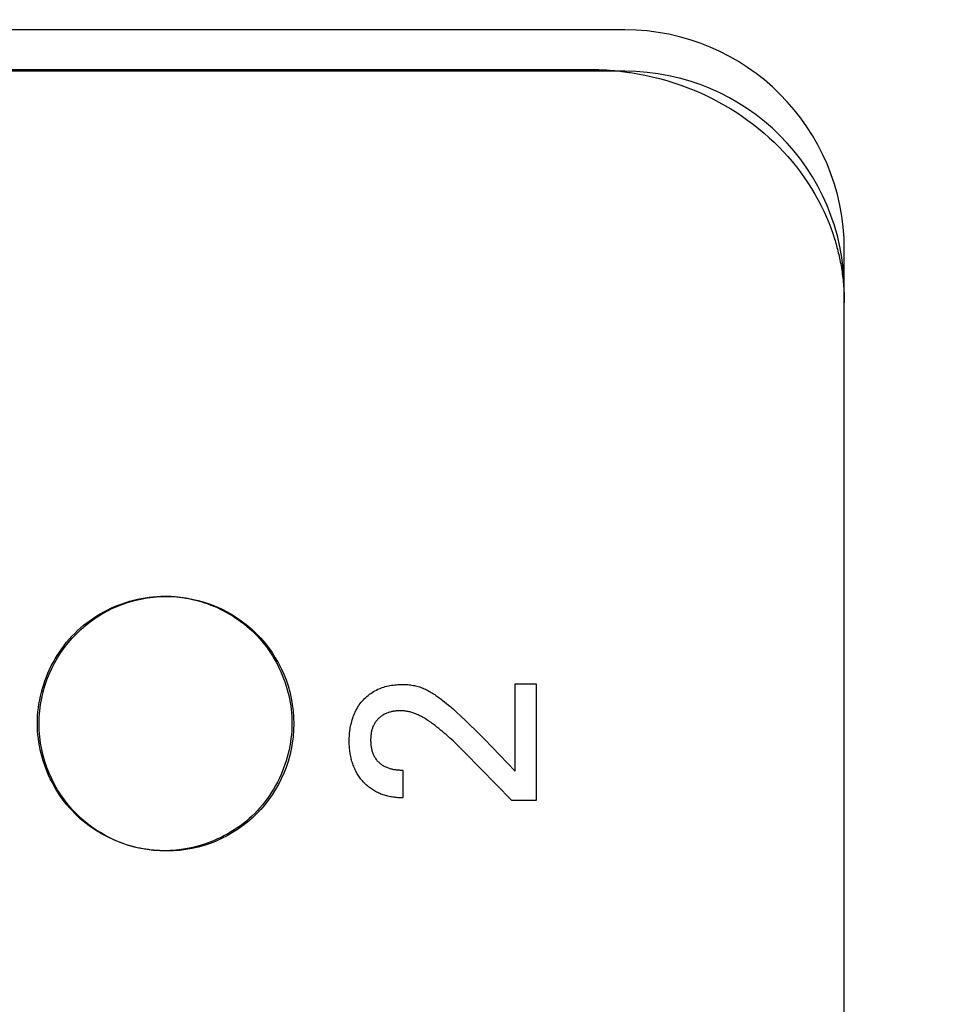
# Model space of a CAD drawing. Header units: inches. Extents: x 0.2 to 16.8, y 0.2 to 10.8.
# Tile 25 of 37: x 9.464 to 9.756, y 8.039 to 8.349. Entities that reach past the tile are written whole.
import ezdxf

# ---------------------------------------------------------------- set-up
doc = ezdxf.new("R2010")
doc.units = ezdxf.units.IN
doc.header["$LTSCALE"] = 0.935
doc.header["$MEASUREMENT"] = 0
doc.layers.get('0').update_dxf_attribs({"linetype": 'CONTINUOUS'})
doc.layers.add('02___PRT_ALL_AXES', color=7, linetype='CONTINUOUS')
doc.layers.add('DIMENSIONS', color=7, linetype='CONTINUOUS')
doc.styles.get("Standard").update_dxf_attribs({"font": 'txt', "width": 0.8})
doc.dimstyles.new('DIMSTYLE_1', dxfattribs={"dimtxt": 0.125, "dimasz": 0.18, "dimexe": 0.125, "dimexo": 0.0625, "dimgap": 0.0625, "dimtad": 0, "dimtih": 1, "dimtoh": 1, "dimzin": 4, "dimdsep": 46, "dimtxsty": 'STANDARD', "dimblk": '_FILLED', "dimblk1": '_FILLED', "dimblk2": '_FILLED', "dimcen": 0.09, "dimadec": 0, "dimazin": 0, "dimtp": 0.001, "dimtm": 0.001, "dimtfac": 1, "dimtofl": 0, "dimtmove": 0, "dimatfit": 3, "dimldrblk": '_FILLED', "dimfxl": 1, "dimtolj": 1, "dimtzin": 4, "dimarcsym": 0})

# ---------------------------------------------------------------- blocks, each defined once
blk = doc.blocks.new('_FILLED')
at = {"color": 0, "linetype": 'BYBLOCK'}
blk.add_solid([(0, 0), (-1, 0.1736), (-1, -0.1736)], dxfattribs=at)
blk = doc.blocks.new('*D4')
at = {"layer": 'DIMENSIONS', "color": 2, "linetype": 'CONTINUOUS'}
for p, q in [((8.19748, 8.69085), (8.19748, 9.59535)), ((14.91376, 8.22637), (14.91376, 9.59535)), ((8.19748, 9.47035), (10.83062, 9.47035)), ((14.91376, 9.47035), (12.28062, 9.47035))]:
    blk.add_line(p, q, dxfattribs=at)
at = {"layer": 'DIMENSIONS', "color": 2, "linetype": 'CONTINUOUS', "xscale": 0.18, "yscale": 0.18, "zscale": 0.18, "rotation": 180}
blk.add_blockref('_FILLED', (8.19748, 9.47035), dxfattribs=at)
at = {"layer": 'DIMENSIONS', "color": 2, "linetype": 'CONTINUOUS', "xscale": 0.18, "yscale": 0.18, "zscale": 0.18}
blk.add_blockref('_FILLED', (14.91376, 9.47035), dxfattribs=at)
at = {"layer": 'DIMENSIONS', "color": 2, "linetype": 'CONTINUOUS', "insert": (11.55562, 9.53285), "char_height": 0.125, "width": 1.325, "attachment_point": 2, "line_spacing_factor": 0.9}
blk.add_mtext('18.00{\\Ftxt.shx;\\W1.000000;\\H0.125000; }[457.3]', dxfattribs=at)

msp = doc.modelspace()

# ---------------------------------------------------------------- linework, layer by layer
at = {"color": 7, "linetype": 'CONTINUOUS'}
for p, q in [((9.6537, 8.34535), (8.9667, 8.34535)), ((9.6537, 8.33235), (8.9917, 8.33235)), ((9.7227, 7.80935), (9.7227, 8.27635))]:
    msp.add_line(p, q, dxfattribs=at)
at = {"color": 40, "linetype": 'CONTINUOUS'}
for p, q in [((9.00318, 8.33293), (9.64221, 8.33293)), ((9.65225, 8.33236), (9.65283, 8.33229)), ((9.65283, 8.33229), (9.65358, 8.3322)), ((9.65358, 8.3322), (9.65434, 8.33209)), ((9.61926, 8.11246), (9.61926, 8.13988)), ((9.61926, 8.13988), (9.62583, 8.13988)), ((9.62583, 8.13988), (9.62583, 8.10324)), ((9.59636, 8.13478), (9.59703, 8.13426)), ((9.59703, 8.13426), (9.59834, 8.13322)), ((9.60968, 8.12256), (9.61926, 8.11246)), ((9.61825, 8.10324), (9.60343, 8.11829)), ((9.58394, 8.1128), (9.58394, 8.10406)), ((9.62583, 8.10324), (9.61825, 8.10324)), ((9.50104, 8.08832), (9.50063, 8.08841)), ((9.50821, 8.08746), (9.50792, 8.08747)), ((9.5085, 8.08745), (9.50821, 8.08746)), ((9.50879, 8.08745), (9.5085, 8.08745)), ((9.50915, 8.08745), (9.50879, 8.08745)), ((9.5097, 8.08745), (9.50915, 8.08745)), ((9.5116, 8.08753), (9.51104, 8.0875))]:
    msp.add_line(p, q, dxfattribs=at)
for points in [[(9.64221, 8.33293), (9.64304, 8.33293), (9.64388, 8.33292), (9.64472, 8.3329), (9.64556, 8.33287), (9.64639, 8.33283), (9.64723, 8.33279), (9.64807, 8.33274), (9.64891, 8.33268), (9.64975, 8.33261), (9.65058, 8.33253), (9.65142, 8.33245), (9.65225, 8.33236)], [(9.65434, 8.33209), (9.65509, 8.33199), (9.65547, 8.33193)], [(9.65547, 8.33193), (9.65778, 8.33155), (9.66007, 8.33111), (9.66236, 8.3306), (9.66463, 8.33004), (9.66688, 8.32941), (9.66912, 8.32873), (9.67133, 8.32798), (9.67353, 8.32717), (9.67553, 8.32637), (9.67751, 8.32552), (9.67947, 8.32461), (9.68141, 8.32366), (9.68332, 8.32266), (9.6852, 8.3216), (9.68706, 8.3205), (9.68888, 8.31935), (9.69067, 8.31815), (9.69243, 8.3169), (9.69415, 8.31561), (9.69584, 8.31427), (9.6975, 8.31289), (9.69911, 8.31146), (9.70063, 8.31003), (9.70211, 8.30857), (9.70356, 8.30707), (9.70496, 8.30552), (9.70632, 8.30394), (9.70763, 8.30232), (9.7089, 8.30067), (9.71012, 8.29898), (9.71129, 8.29726), (9.71241, 8.2955), (9.71348, 8.29371), (9.7145, 8.29189), (9.71546, 8.29004), (9.71636, 8.28816), (9.7171, 8.2865), (9.7178, 8.28482), (9.71845, 8.28312), (9.71905, 8.28141), (9.71962, 8.27968)], [(9.71962, 8.27968), (9.71978, 8.27914), (9.71994, 8.2786), (9.7201, 8.27805), (9.72025, 8.2775), (9.7204, 8.27695), (9.72054, 8.2764), (9.72068, 8.27585), (9.72082, 8.2753), (9.72095, 8.27475), (9.72107, 8.2742), (9.72119, 8.27364), (9.72131, 8.27309)], [(9.72131, 8.27309), (9.72144, 8.27245), (9.72156, 8.27181), (9.72167, 8.27118), (9.72178, 8.27054), (9.72189, 8.2699), (9.72198, 8.26926), (9.72207, 8.26862), (9.72216, 8.26798), (9.72224, 8.26734), (9.72231, 8.26669), (9.72237, 8.26605), (9.72243, 8.26541), (9.72249, 8.26477), (9.72253, 8.26412)], [(9.72253, 8.26412), (9.72256, 8.2638), (9.72258, 8.26348), (9.72259, 8.26316), (9.72261, 8.26284), (9.72263, 8.26251), (9.72264, 8.26219), (9.72265, 8.26187)], [(9.72265, 8.26187), (9.72266, 8.26155), (9.72267, 8.26123), (9.72268, 8.26091), (9.72268, 8.26058), (9.72269, 8.26026), (9.72269, 8.25994), (9.72269, 8.25962)], [(9.46914, 8.12746), (9.46916, 8.12869), (9.46922, 8.12992), (9.46932, 8.13115), (9.46946, 8.13238), (9.46964, 8.13361), (9.46986, 8.13483), (9.47012, 8.13605), (9.47041, 8.13727), (9.47075, 8.13848), (9.47112, 8.13968), (9.47153, 8.14087), (9.47197, 8.14205), (9.47245, 8.14322), (9.47296, 8.14437), (9.47352, 8.14551), (9.4741, 8.14663), (9.47472, 8.14774), (9.47537, 8.14882), (9.47606, 8.14989), (9.47678, 8.15093), (9.47753, 8.15194), (9.47832, 8.15294), (9.47914, 8.1539), (9.47998, 8.15484), (9.48086, 8.15575), (9.48177, 8.15662), (9.48271, 8.15747), (9.48368, 8.15829), (9.48467, 8.15907), (9.48569, 8.15982), (9.48673, 8.16054), (9.48779, 8.16123), (9.48887, 8.16188), (9.48998, 8.1625), (9.4911, 8.16308), (9.49224, 8.16363), (9.49339, 8.16414), (9.49456, 8.16462), (9.49574, 8.16506), (9.49693, 8.16547), (9.49813, 8.16584), (9.49934, 8.16617), (9.50056, 8.16647), (9.50178, 8.16672), (9.503, 8.16694), (9.50423, 8.16712), (9.50546, 8.16726), (9.50669, 8.16736), (9.50792, 8.16742)], [(9.50792, 8.16742), (9.5081, 8.16743), (9.50827, 8.16743), (9.50845, 8.16744), (9.50862, 8.16744), (9.5088, 8.16744), (9.50897, 8.16744), (9.50915, 8.16744)], [(9.50915, 8.16744), (9.50932, 8.16744), (9.5095, 8.16744), (9.50967, 8.16744), (9.50985, 8.16744), (9.51002, 8.16743), (9.5102, 8.16743), (9.51037, 8.16742)], [(9.51037, 8.16742), (9.51055, 8.16742), (9.51072, 8.16741), (9.5109, 8.1674), (9.51108, 8.16739), (9.51125, 8.16738), (9.51143, 8.16737), (9.5116, 8.16736)], [(9.5116, 8.16736), (9.51202, 8.16733), (9.51244, 8.1673), (9.51286, 8.16726), (9.51329, 8.16721), (9.51371, 8.16717), (9.51413, 8.16711), (9.51455, 8.16705), (9.51497, 8.16699), (9.51539, 8.16693), (9.51581, 8.16685), (9.51623, 8.16678), (9.51665, 8.1667), (9.51706, 8.16661), (9.51748, 8.16652), (9.5179, 8.16643)], [(9.5179, 8.16643), (9.51812, 8.16638), (9.51834, 8.16632), (9.51857, 8.16627), (9.51879, 8.16621), (9.51901, 8.16616), (9.51924, 8.1661), (9.51946, 8.16604), (9.51968, 8.16598)], [(9.51968, 8.16598), (9.52008, 8.16586), (9.52049, 8.16574), (9.52089, 8.16562), (9.52129, 8.16549), (9.52169, 8.16536), (9.52209, 8.16523), (9.52249, 8.16509), (9.52289, 8.16494), (9.52328, 8.16479), (9.52368, 8.16464), (9.52407, 8.16449), (9.52446, 8.16433), (9.52485, 8.16416)], [(9.52485, 8.16416), (9.52584, 8.16372), (9.52683, 8.16326), (9.5278, 8.16277), (9.52875, 8.16225), (9.5297, 8.16171), (9.53063, 8.16115), (9.53154, 8.16055), (9.53244, 8.15994), (9.53332, 8.1593), (9.53418, 8.15864), (9.53502, 8.15795), (9.53584, 8.15724), (9.53664, 8.1565), (9.53742, 8.15575), (9.53821, 8.15494), (9.53897, 8.1541), (9.53971, 8.15325), (9.54042, 8.15237), (9.5411, 8.15147), (9.54176, 8.15056), (9.54239, 8.14962), (9.543, 8.14867), (9.54358, 8.1477), (9.54413, 8.14671), (9.54466, 8.14571), (9.54516, 8.1447), (9.54563, 8.14367), (9.54607, 8.14264), (9.54648, 8.14159), (9.54687, 8.14053), (9.54723, 8.13947), (9.54755, 8.13839), (9.54785, 8.13731), (9.54811, 8.13623), (9.54835, 8.13514), (9.54856, 8.13404), (9.54873, 8.13295), (9.54888, 8.13185), (9.54899, 8.13075), (9.54907, 8.12965), (9.54912, 8.12855), (9.54913, 8.12746)], [(9.56712, 8.12188), (9.56712, 8.1224), (9.56714, 8.12291), (9.56717, 8.12343), (9.56721, 8.12395), (9.56726, 8.12447), (9.56732, 8.12499), (9.56739, 8.12551), (9.56747, 8.12603), (9.56757, 8.12655), (9.56768, 8.12706), (9.5678, 8.12758), (9.56793, 8.12809), (9.56808, 8.12859), (9.56824, 8.12909), (9.56841, 8.12959), (9.5686, 8.13008), (9.5688, 8.13056), (9.56901, 8.13103), (9.56924, 8.1315), (9.56948, 8.13196), (9.56974, 8.13241), (9.57001, 8.13285), (9.5703, 8.13328), (9.5706, 8.1337), (9.57091, 8.13411), (9.57124, 8.1345), (9.57158, 8.13489), (9.57193, 8.13525), (9.5723, 8.13561), (9.57268, 8.13595), (9.57308, 8.13628), (9.57348, 8.1366), (9.5739, 8.1369), (9.57432, 8.13718), (9.57476, 8.13745), (9.5752, 8.13771), (9.57565, 8.13794), (9.57611, 8.13817), (9.57657, 8.13837), (9.57704, 8.13855), (9.57751, 8.13872), (9.57799, 8.13888), (9.57847, 8.13902), (9.57896, 8.13914), (9.57945, 8.13926), (9.57994, 8.13935), (9.58044, 8.13944), (9.58094, 8.13951), (9.58143, 8.13957), (9.58194, 8.13962), (9.58244, 8.13966), (9.58294, 8.13969), (9.58344, 8.1397), (9.58394, 8.13971)], [(9.58394, 8.13971), (9.58434, 8.1397), (9.58475, 8.13969), (9.58516, 8.13967), (9.58557, 8.13964), (9.58597, 8.1396), (9.58638, 8.13955), (9.58678, 8.13949), (9.58719, 8.13942), (9.58759, 8.13934), (9.58799, 8.13926), (9.58838, 8.13916), (9.58877, 8.13905), (9.58916, 8.13893), (9.58955, 8.1388), (9.58994, 8.13866), (9.59032, 8.13851), (9.59071, 8.13835), (9.59108, 8.13817), (9.59146, 8.13799), (9.59183, 8.1378), (9.59219, 8.1376), (9.59256, 8.1374), (9.59292, 8.13719), (9.59327, 8.13697), (9.59363, 8.13674), (9.59398, 8.13651), (9.59432, 8.13627), (9.59467, 8.13603), (9.59501, 8.13579), (9.59535, 8.13554), (9.59569, 8.13529), (9.59603, 8.13504), (9.59636, 8.13478)], [(9.59834, 8.13322), (9.5987, 8.13293), (9.59905, 8.13263), (9.5994, 8.13233), (9.59974, 8.13202), (9.60008, 8.13171)], [(9.58327, 8.13145), (9.583, 8.13144), (9.58273, 8.13144), (9.58245, 8.13142), (9.58218, 8.1314), (9.58191, 8.13138), (9.58163, 8.13135), (9.58136, 8.13131), (9.58108, 8.13127), (9.58081, 8.13122), (9.58054, 8.13116), (9.58027, 8.1311), (9.58001, 8.13103), (9.57974, 8.13095), (9.57948, 8.13087), (9.57922, 8.13077), (9.57896, 8.13068), (9.57871, 8.13057), (9.57846, 8.13046), (9.57821, 8.13033), (9.57797, 8.13021), (9.57773, 8.13007), (9.5775, 8.12992), (9.57728, 8.12977), (9.57706, 8.12961), (9.57684, 8.12944), (9.57663, 8.12926), (9.57643, 8.12908), (9.57623, 8.12889), (9.57604, 8.12869), (9.57586, 8.12848), (9.57569, 8.12827), (9.57552, 8.12806), (9.57536, 8.12784), (9.57521, 8.12761), (9.57507, 8.12738), (9.57493, 8.12714), (9.57481, 8.1269), (9.5747, 8.12666), (9.57459, 8.12642), (9.57449, 8.12617), (9.57441, 8.12592), (9.57432, 8.12566), (9.57425, 8.1254), (9.57418, 8.12515), (9.57412, 8.12488), (9.57407, 8.12462), (9.57402, 8.12436), (9.57398, 8.12409), (9.57395, 8.12382), (9.57392, 8.12356), (9.5739, 8.12329), (9.57388, 8.12302), (9.57387, 8.12276), (9.57386, 8.12249), (9.57386, 8.12222)], [(9.59351, 8.12721), (9.59318, 8.12746), (9.59284, 8.1277), (9.5925, 8.12794), (9.59216, 8.12817), (9.59182, 8.1284), (9.59148, 8.12863), (9.59113, 8.12885), (9.59077, 8.12907), (9.59041, 8.12928), (9.59015, 8.12943), (9.58988, 8.12958), (9.58962, 8.12972), (9.58935, 8.12986), (9.58907, 8.12999), (9.5888, 8.13012), (9.58852, 8.13024), (9.58824, 8.13036), (9.58796, 8.13048), (9.58768, 8.13059), (9.58739, 8.13069), (9.5871, 8.13079), (9.58681, 8.13088), (9.58652, 8.13097), (9.58623, 8.13105), (9.58594, 8.13112), (9.58565, 8.13119), (9.58535, 8.13124), (9.58506, 8.1313), (9.58476, 8.13134), (9.58446, 8.13138), (9.58417, 8.13141), (9.58387, 8.13143), (9.58357, 8.13144), (9.58327, 8.13145)], [(9.60008, 8.13171), (9.60076, 8.13108), (9.60226, 8.12967), (9.60376, 8.12827), (9.60525, 8.12685), (9.60673, 8.12543), (9.60821, 8.124), (9.60968, 8.12256)], [(9.50063, 8.08841), (9.49948, 8.08869), (9.49832, 8.089), (9.49718, 8.08935), (9.49605, 8.08973), (9.49492, 8.09014), (9.49381, 8.09059), (9.49271, 8.09106), (9.49162, 8.09157), (9.49054, 8.09211), (9.48949, 8.09269), (9.48844, 8.09329), (9.48742, 8.09392), (9.48642, 8.09459), (9.48543, 8.09528), (9.48447, 8.096), (9.48353, 8.09675), (9.48262, 8.09753), (9.48173, 8.09834), (9.48086, 8.09918), (9.48002, 8.10005), (9.4792, 8.10095), (9.47841, 8.10188), (9.47765, 8.10283), (9.47692, 8.1038), (9.47623, 8.1048), (9.47556, 8.10582), (9.47492, 8.10685), (9.47431, 8.10791), (9.47374, 8.10898), (9.4732, 8.11007), (9.47268, 8.11117), (9.47221, 8.11229), (9.47176, 8.11341), (9.47135, 8.11455), (9.47097, 8.1157), (9.47063, 8.11686), (9.47032, 8.11802), (9.47005, 8.1192), (9.46981, 8.12037), (9.4696, 8.12155), (9.46944, 8.12273), (9.46931, 8.12392), (9.46921, 8.1251), (9.46916, 8.12628), (9.46914, 8.12746)], [(9.54913, 8.12746), (9.54911, 8.12628), (9.54906, 8.1251), (9.54896, 8.12392), (9.54883, 8.12273), (9.54867, 8.12155), (9.54846, 8.12037), (9.54823, 8.1192), (9.54795, 8.11803), (9.54764, 8.11686), (9.5473, 8.1157), (9.54692, 8.11455), (9.54651, 8.11341), (9.54607, 8.11229), (9.54559, 8.11117), (9.54508, 8.11007), (9.54454, 8.10898), (9.54397, 8.10791), (9.54336, 8.10685), (9.54272, 8.10582), (9.54205, 8.1048), (9.54136, 8.1038), (9.54063, 8.10283), (9.53987, 8.10188), (9.53908, 8.10095), (9.53827, 8.10005), (9.53742, 8.09918), (9.53657, 8.09835), (9.5357, 8.09756), (9.5348, 8.09679), (9.53387, 8.09605), (9.53293, 8.09533), (9.53196, 8.09465), (9.53098, 8.09399), (9.52997, 8.09337), (9.52895, 8.09277), (9.52791, 8.0922), (9.52686, 8.09166), (9.52579, 8.09116), (9.5247, 8.09068), (9.52361, 8.09023), (9.52251, 8.08982), (9.52139, 8.08944), (9.52027, 8.08909), (9.51914, 8.08877), (9.518, 8.08849), (9.51686, 8.08824), (9.51571, 8.08802)], [(9.60343, 8.11829), (9.60291, 8.11882), (9.60239, 8.11935), (9.60187, 8.11988), (9.60134, 8.1204), (9.60081, 8.12092), (9.60028, 8.12144), (9.59974, 8.12195), (9.5992, 8.12246), (9.59865, 8.12296), (9.5981, 8.12346), (9.59755, 8.12395), (9.59699, 8.12444), (9.59642, 8.12492), (9.59585, 8.12539), (9.59528, 8.12586), (9.59469, 8.12632), (9.59411, 8.12677), (9.59351, 8.12721)], [(9.57128, 8.10939), (9.57104, 8.10968), (9.57081, 8.10997), (9.57058, 8.11027), (9.57036, 8.11058), (9.57015, 8.11089), (9.56994, 8.1112), (9.56974, 8.11152), (9.56955, 8.11185), (9.56937, 8.11218), (9.56919, 8.11251), (9.56901, 8.11287), (9.56884, 8.11324), (9.56868, 8.1136), (9.56853, 8.11398), (9.56838, 8.11435), (9.56825, 8.11473), (9.56812, 8.11512), (9.568, 8.1155), (9.56789, 8.11589), (9.56779, 8.11628), (9.56769, 8.11667), (9.56761, 8.11707), (9.56753, 8.11747), (9.56745, 8.11787), (9.56739, 8.11827), (9.56733, 8.11867), (9.56728, 8.11907), (9.56724, 8.11947), (9.5672, 8.11987), (9.56717, 8.12028), (9.56715, 8.12068), (9.56713, 8.12108), (9.56712, 8.12148), (9.56712, 8.12188)], [(9.57386, 8.12222), (9.57386, 8.12195), (9.57387, 8.12167), (9.57388, 8.12139), (9.5739, 8.12111), (9.57392, 8.12083), (9.57395, 8.12055), (9.57399, 8.12027), (9.57403, 8.11999), (9.57408, 8.11972), (9.57414, 8.11944), (9.5742, 8.11917), (9.57427, 8.1189), (9.57435, 8.11863), (9.57443, 8.11836), (9.57453, 8.1181), (9.57463, 8.11784), (9.57474, 8.11759), (9.57486, 8.11733), (9.57499, 8.11709), (9.57513, 8.11685), (9.57527, 8.11662), (9.57543, 8.11639), (9.57559, 8.11617), (9.57576, 8.11595), (9.57594, 8.11575), (9.57613, 8.11554), (9.57632, 8.11535), (9.57652, 8.11516), (9.57673, 8.11498), (9.57694, 8.1148), (9.57716, 8.11463), (9.57738, 8.11447), (9.57761, 8.11432), (9.57785, 8.11418), (9.57808, 8.11404), (9.57834, 8.11391), (9.5786, 8.11378), (9.57886, 8.11367), (9.57913, 8.11356), (9.5794, 8.11346), (9.57967, 8.11337), (9.57994, 8.11329), (9.58022, 8.11321), (9.5805, 8.11315), (9.58078, 8.11308), (9.58107, 8.11303), (9.58135, 8.11298), (9.58164, 8.11294), (9.58193, 8.1129), (9.58221, 8.11287), (9.5825, 8.11285), (9.58279, 8.11283), (9.58308, 8.11281), (9.58336, 8.1128), (9.58365, 8.1128), (9.58394, 8.1128)], [(9.58394, 8.10406), (9.58355, 8.10407), (9.58316, 8.10409), (9.58277, 8.10411), (9.58238, 8.10413), (9.582, 8.10417), (9.58161, 8.1042), (9.58122, 8.10425), (9.58084, 8.1043), (9.58045, 8.10435), (9.58007, 8.10442), (9.57968, 8.10449), (9.5793, 8.10458), (9.57893, 8.10467), (9.57855, 8.10477), (9.57817, 8.10488), (9.57782, 8.105), (9.57746, 8.10513), (9.57711, 8.10526), (9.57676, 8.10541), (9.57641, 8.10556), (9.57607, 8.10572), (9.57573, 8.1059), (9.57539, 8.10608), (9.57506, 8.10627), (9.57473, 8.10646), (9.57441, 8.10667), (9.5741, 8.10688), (9.57379, 8.1071), (9.57348, 8.10733), (9.57318, 8.10756), (9.57289, 8.1078), (9.57261, 8.10805), (9.57233, 8.10831), (9.57205, 8.10857), (9.57179, 8.10884), (9.57153, 8.10911), (9.57128, 8.10939)], [(9.50792, 8.08747), (9.50749, 8.08749), (9.50706, 8.08751), (9.50663, 8.08753), (9.5062, 8.08757), (9.50577, 8.0876), (9.50534, 8.08764), (9.50491, 8.08769), (9.50448, 8.08774), (9.50405, 8.0878), (9.50362, 8.08786), (9.50319, 8.08792), (9.50276, 8.08799), (9.50233, 8.08807), (9.5019, 8.08815), (9.50147, 8.08823), (9.50104, 8.08832)], [(9.51104, 8.0875), (9.51085, 8.08749), (9.51066, 8.08748), (9.51047, 8.08747), (9.51028, 8.08747), (9.51008, 8.08746), (9.50989, 8.08746), (9.5097, 8.08745)], [(9.51571, 8.08802), (9.51537, 8.08797), (9.51503, 8.08791), (9.51469, 8.08786), (9.51434, 8.08781), (9.514, 8.08776), (9.51366, 8.08772), (9.51332, 8.08768), (9.51297, 8.08764), (9.51263, 8.08761), (9.51229, 8.08758), (9.51195, 8.08755), (9.5116, 8.08753)]]:
    msp.add_lwpolyline(points, dxfattribs=at)
at = {"color": 7, "linetype": 'CONTINUOUS'}
for centre in [(9.6537, 8.27635), (9.6537, 8.26335)]:
    msp.add_arc(centre, 0.069, 0, 90, dxfattribs=at)
at = {"layer": '02___PRT_ALL_AXES', "color": 7, "linetype": 'CONTINUOUS'}
msp.add_circle((9.5097, 8.12735), 0.04, dxfattribs=at)

# ---------------------------------------------------------------- dimensions: what is measured, and where the dimension line sits
at = {"layer": 'DIMENSIONS', "color": 2, "linetype": 'CONTINUOUS'}
dim = msp.add_linear_dim(base=(8.19748, 9.47035), p1=(14.91376, 8.16387), p2=(8.19748, 8.62835), angle=180, dimstyle='DIMSTYLE_1', dxfattribs=at)
dim.commit()
dim.dimension.update_dxf_attribs({"geometry": '*D4', "text_midpoint": (11.55562, 9.47035), "dimtype": 160})

doc.saveas('drawing.dxf')
